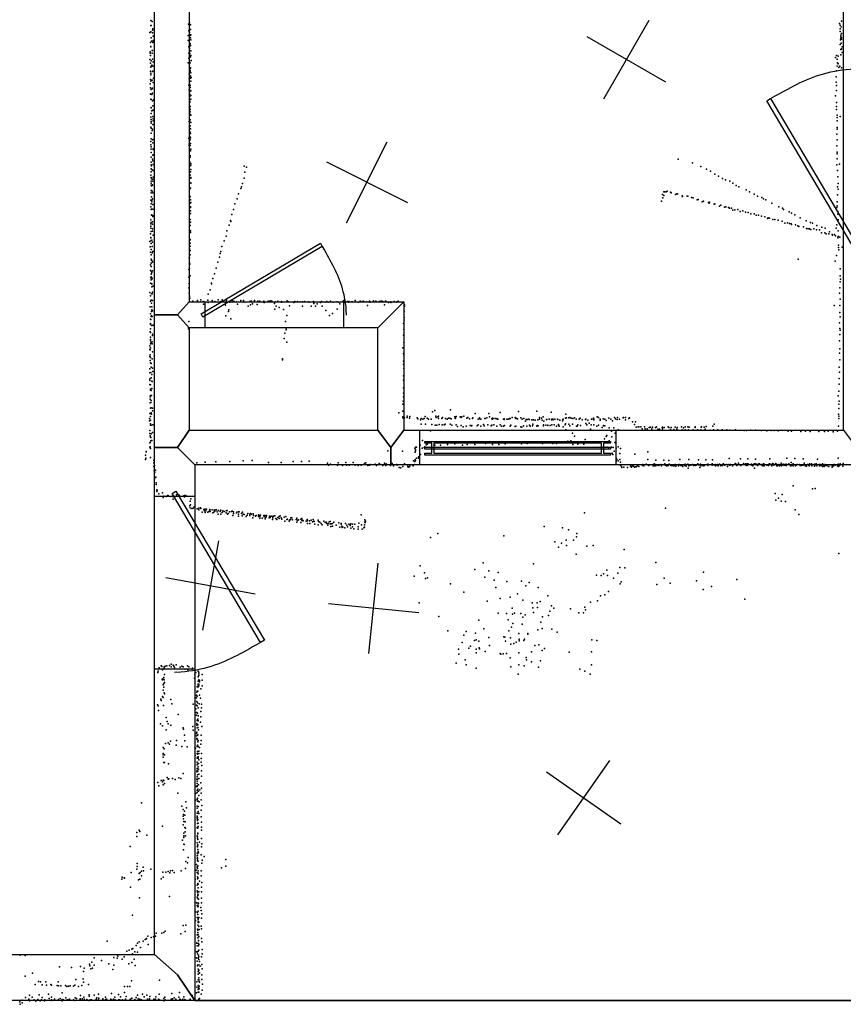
# Model space of a CAD drawing. Header units: millimetres. Extents: x -28413 to 52712, y -42191 to 56778.
# Tile 9 of 70: x -6411 to -2782, y -5255 to -915. Entities that reach past the tile are written whole.
import ezdxf

# ---------------------------------------------------------------- set-up
doc = ezdxf.new("R2010")
doc.units = ezdxf.units.MM
for name, color, linetype in [('DOORS', 7, 'Continuous'), ('HWALLS', 32, 'Continuous'), ('P', 9, 'Continuous'), ('PANOS', 10, 'Continuous'), ('ROOMS', 1, 'Continuous'), ('WALLS', 3, 'Continuous'), ('WINDOWS', 6, 'Continuous')]:
    doc.layers.add(name, color=color, linetype=linetype)

# ---------------------------------------------------------------- blocks, each defined once
blk = doc.blocks.new('1-Standard_3D')
for points in [[(-403.982, 5.64828), (253.382, 394.931), (263.573, 377.722), (-393.791, -11.5606), (-403.982, 5.64828)], [(263.573, 377.722), (275.367, 357.142), (283.15, 343.495), (290.844, 329.879), (298.429, 316.269), (305.882, 302.642), (313.184, 288.973), (320.313, 275.239), (327.249, 261.416), (333.971, 247.479), (340.456, 233.405), (346.686, 219.17), (352.638, 204.75), (358.291, 190.121), (363.626, 175.258), (368.62, 160.139), (373.253, 144.738), (377.503, 129.032), (381.351, 112.998), (384.774, 96.6102), (387.752, 79.8457), (390.265, 62.6802), (392.29, 45.0899), (393.807, 27.0508), (395.085, -0.90191)]]:
    blk.add_lwpolyline(points)
blk = doc.blocks.new('2-Double_Hung_73')
for points in [[(-584.3, 44.2), (-535, 44.2)], [(-541.4, 31.5), (-584.3, 31.5), (-584.3, 44.2)], [(-584.2, 0.9), (584.4, 0.9), (584.4, -11.8), (-584.2, -11.8), (-584.2, 0.9)], [(-541.4, -42.9), (-541.4, 31.5)], [(-535, 44.2), (533.5, 44.2)], [(527.2, 31.5), (-528.7, 31.5)], [(-528.7, 31.5), (-528.7, -42.9)], [(527.2, -42.9), (527.2, 31.5)], [(533.5, 44.2), (584.4, 44.2), (584.4, 31.5), (539.9, 31.5)], [(539.9, 31.5), (539.9, -42.9)], [(-535, -55.6), (-584.3, -55.6), (-584.3, -42.9), (-541.4, -42.9)], [(533.5, -55.6), (-535, -55.6)], [(-528.7, -42.9), (527.2, -42.9)], [(584.4, -55.6), (533.5, -55.6)], [(539.9, -42.9), (584.4, -42.9), (584.4, -55.6)]]:
    blk.add_lwpolyline(points)

msp = doc.modelspace()

# ---------------------------------------------------------------- linework, layer by layer
at = {"layer": 'DOORS'}
for points in [[(-4983.4, -2273.3), (-5593, -2273.3), (-5593, -2159), (-4983.4, -2159), (-4983.4, -2273.3)], [(-5816.6, -3777.7), (-5816.6, -3015.7), (-5638.8, -3015.7), (-5638.8, -3777.7), (-5816.6, -3777.7)]]:
    msp.add_lwpolyline(points, dxfattribs=at)
at = {"layer": 'HWALLS'}
msp.add_lwpolyline([(-228.6, -5238.8), (-5638.8, -5238.8), (-5715, -5124.4)], dxfattribs=at)
at = {"layer": 'P'}
for p in [(-5833, -919), (-5833, -940), (-5831, -941), (-5827, -922), (-5667, -935), (-5663, -934), (-5662, -927), (-5662, -938), (-5658, -937), (-2798, -931), (-2795, -939), (-2791, -946), (-2790, -921), (-5837, -971), (-5833, -968), (-5832, -994), (-5825, -961), (-5825, -972), (-5824, -955), (-5823, -987), (-5668, -985), (-5666, -964), (-5663, -955), (-5662, -971), (-5662, -981), (-5662, -985), (-5660, -985), (-5658, -958), (-5658, -995), (-5656, -982), (-2795, -955), (-2795, -967), (-2793, -983), (-2793, -991), (-2792, -998), (-2790, -976), (-2790, -993), (-5835, -1016), (-5833, -1033), (-5833, -1034), (-5830, -1010), (-5824, -1016), (-5823, -1013), (-5822, -1006), (-5668, -1006), (-5666, -1035), (-5664, -1007), (-5663, -1035), (-5659, -1019), (-5659, -1027), (-5658, -1029), (-5656, -1003), (-2795, -1024), (-2794, -1003), (-2791, -1018), (-2789, -1001), (-2786, -1034), (-5836, -1056), (-5836, -1063), (-5834, -1072), (-5827, -1050), (-5827, -1063), (-5826, -1051), (-5666, -1063), (-5665, -1084), (-5663, -1042), (-5661, -1064), (-5658, -1052), (-5658, -1073), (-5658, -1079), (-5657, -1052), (-5656, -1072), (-2816, -1081), (-2811, -1073), (-2804, -1076), (-2792, -1046), (-2792, -1069), (-2790, -1043), (-2786, -1060), (-5837, -1090), (-5834, -1107), (-5833, -1124), (-5832, -1096), (-5831, -1120), (-5829, -1115), (-5826, -1089), (-5824, -1120), (-5823, -1101), (-5668, -1105), (-5664, -1087), (-5663, -1118), (-5662, -1098), (-5659, -1105), (-5658, -1127), (-5655, -1094), (-2809, -1120), (-2808, -1089), (-2807, -1105), (-2805, -1109), (-2801, -1126), (-2797, -1119), (-2789, -1127), (-5834, -1142), (-5833, -1151), (-5833, -1158), (-5826, -1143), (-5824, -1141), (-5664, -1154), (-5663, -1134), (-5662, -1170), (-5660, -1144), (-5659, -1139), (-5658, -1129), (-5658, -1162), (-5656, -1149), (-5655, -1169), (-2813, -1167), (-2811, -1140), (-5836, -1197), (-5835, -1179), (-5834, -1215), (-5833, -1185), (-5827, -1181), (-5823, -1191), (-5821, -1173), (-5665, -1203), (-5664, -1175), (-5662, -1198), (-5662, -1202), (-5660, -1213), (-5659, -1205), (-5658, -1173), (-5657, -1186), (-2813, -1190), (-2811, -1205), (-5834, -1241), (-5834, -1243), (-5831, -1222), (-5829, -1245), (-5827, -1220), (-5825, -1217), (-5825, -1239), (-5664, -1224), (-5663, -1222), (-5662, -1241), (-5662, -1249), (-5661, -1245), (-5661, -1253), (-5660, -1230), (-5657, -1228), (-5656, -1249), (-2816, -1251), (-2811, -1227), (-5833, -1265), (-5832, -1302), (-5831, -1267), (-5826, -1272), (-5824, -1294), (-5821, -1268), (-5661, -1274), (-5661, -1278), (-5660, -1297), (-5656, -1265), (-2811, -1280), (-2811, -1298), (-5833, -1344), (-5831, -1304), (-5831, -1328), (-5829, -1316), (-5825, -1315), (-5824, -1341), (-5823, -1313), (-5663, -1309), (-5662, -1305), (-5662, -1330), (-5659, -1311), (-5659, -1321), (-5658, -1332), (-5657, -1335), (-2812, -1310), (-2809, -1335), (-2795, -1342), (-5831, -1354), (-5831, -1364), (-5831, -1371), (-5824, -1377), (-5822, -1352), (-5822, -1361), (-5822, -1377), (-5664, -1364), (-5663, -1356), (-5662, -1387), (-5660, -1382), (-5659, -1356), (-5659, -1366), (-5656, -1368), (-2809, -1346), (-2809, -1361), (-5833, -1389), (-5832, -1415), (-5831, -1393), (-5831, -1415), (-5827, -1403), (-5825, -1398), (-5663, -1412), (-5663, -1417), (-5661, -1429), (-5659, -1411), (-5658, -1396), (-5658, -1417), (-2810, -1419), (-2809, -1397), (-2808, -1390), (-5833, -1452), (-5833, -1467), (-5831, -1440), (-5831, -1475), (-5825, -1444), (-5824, -1458), (-5823, -1443), (-5666, -1437), (-5664, -1464), (-5664, -1470), (-5659, -1444), (-5659, -1469), (-5658, -1435), (-5658, -1461), (-2810, -1471), (-2808, -1445), (-5832, -1500), (-5831, -1485), (-5824, -1512), (-5823, -1484), (-5823, -1487), (-5823, -1510), (-5663, -1493), (-5660, -1515), (-5658, -1493), (-5657, -1486), (-2809, -1499), (-2808, -1506), (-5832, -1521), (-5832, -1543), (-5832, -1554), (-5830, -1559), (-5825, -1529), (-5824, -1537), (-5822, -1553), (-5662, -1523), (-5661, -1542), (-5660, -1559), (-5659, -1521), (-5656, -1549), (-5656, -1556), (-5422, -1561), (-3509, -1529), (-3446, -1546), (-3410, -1562), (-2810, -1554), (-2809, -1528), (-2799, -1551), (-5833, -1600), (-5832, -1585), (-5831, -1572), (-5827, -1577), (-5823, -1580), (-5659, -1600), (-5658, -1586), (-5657, -1575), (-5418, -1587), (-5412, -1565), (-3385, -1573), (-3367, -1583), (-3347, -1595), (-3332, -1605), (-2807, -1580), (-5832, -1627), (-5831, -1610), (-5831, -1636), (-5831, -1644), (-5830, -1616), (-5830, -1647), (-5826, -1643), (-5825, -1644), (-5824, -1618), (-5824, -1626), (-5823, -1609), (-5657, -1610), (-5657, -1613), (-5657, -1634), (-5656, -1635), (-5429, -1637), (-5421, -1613), (-3314, -1615), (-3301, -1621), (-3282, -1627), (-3268, -1636), (-3253, -1645), (-2806, -1608), (-2805, -1637), (-5831, -1668), (-5831, -1678), (-5827, -1670), (-5824, -1678), (-5662, -1665), (-5658, -1657), (-5447, -1682), (-5437, -1659), (-5433, -1652), (-3579, -1685), (-3572, -1673), (-3572, -1689), (-3568, -1673), (-3562, -1674), (-3558, -1670), (-3543, -1675), (-3540, -1678), (-3521, -1685), (-3515, -1683), (-3512, -1683), (-3492, -1691), (-3466, -1692), (-3242, -1651), (-3210, -1665), (-3195, -1673), (-3175, -1684), (-3160, -1692), (-2807, -1652), (-2807, -1687), (-2805, -1662), (-5833, -1711), (-5832, -1727), (-5830, -1695), (-5829, -1718), (-5828, -1710), (-5826, -1705), (-5824, -1730), (-5661, -1693), (-5660, -1695), (-5660, -1724), (-5658, -1709), (-5657, -1720), (-5463, -1727), (-5453, -1705), (-3582, -1714), (-3577, -1700), (-3490, -1694), (-3470, -1693), (-3469, -1693), (-3450, -1698), (-3443, -1700), (-3426, -1709), (-3421, -1708), (-3404, -1718), (-3398, -1715), (-3376, -1720), (-3372, -1724), (-3371, -1719), (-3350, -1728), (-3347, -1727), (-3322, -1733), (-3141, -1699), (-3133, -1705), (-3123, -1709), (-3097, -1724), (-2808, -1717), (-2808, -1735), (-5833, -1739), (-5831, -1751), (-5830, -1750), (-5830, -1777), (-5829, -1775), (-5824, -1750), (-5658, -1739), (-5658, -1743), (-5658, -1758), (-5658, -1769), (-5476, -1773), (-5468, -1752), (-3327, -1737), (-3305, -1741), (-3299, -1739), (-3288, -1742), (-3283, -1745), (-3274, -1746), (-3269, -1754), (-3259, -1753), (-3247, -1752), (-3236, -1760), (-3224, -1757), (-3213, -1763), (-3201, -1764), (-3189, -1771), (-3175, -1771), (-3165, -1777), (-3156, -1777), (-3065, -1740), (-3050, -1746), (-3045, -1751), (-3020, -1761), (-3010, -1768), (-2995, -1775), (-2810, -1742), (-2806, -1760), (-2806, -1772), (-5833, -1797), (-5833, -1814), (-5832, -1809), (-5826, -1806), (-5825, -1816), (-5824, -1783), (-5823, -1780), (-5663, -1808), (-5660, -1795), (-5659, -1822), (-5658, -1807), (-5488, -1821), (-5482, -1800), (-5481, -1804), (-3142, -1781), (-3128, -1784), (-3116, -1791), (-3112, -1788), (-3107, -1789), (-3092, -1796), (-3083, -1796), (-3068, -1799), (-3051, -1803), (-3040, -1812), (-3028, -1810), (-3018, -1813), (-3012, -1814), (-3010, -1817), (-2992, -1819), (-2972, -1788), (-2946, -1801), (-2926, -1809), (-2918, -1812), (-2898, -1822), (-2810, -1819), (-2805, -1797), (-5834, -1859), (-5833, -1825), (-5833, -1834), (-5831, -1848), (-5826, -1837), (-5826, -1847), (-5823, -1865), (-5662, -1841), (-5658, -1845), (-5658, -1853), (-5498, -1846), (-2982, -1823), (-2977, -1827), (-2957, -1828), (-2944, -1835), (-2936, -1836), (-2930, -1836), (-2925, -1839), (-2912, -1837), (-2900, -1841), (-2887, -1841), (-2877, -1854), (-2876, -1829), (-2863, -1854), (-2861, -1833), (-2857, -1858), (-2845, -1858), (-2843, -1850), (-2831, -1862), (-2829, -1864), (-2821, -1861), (-2813, -1833), (-2805, -1845), (-5837, -1892), (-5833, -1875), (-5833, -1877), (-5832, -1888), (-5831, -1902), (-5829, -1886), (-5826, -1895), (-5660, -1883), (-5660, -1900), (-5659, -1885), (-5510, -1890), (-5501, -1869), (-2816, -1867), (-2806, -1876), (-2804, -1870), (-2803, -1870), (-2803, -1908), (-2797, -1873), (-5836, -1916), (-5834, -1940), (-5832, -1928), (-5831, -1952), (-5827, -1914), (-5827, -1942), (-5824, -1936), (-5662, -1925), (-5660, -1913), (-5660, -1932), (-5660, -1952), (-5527, -1946), (-5525, -1937), (-5520, -1915), (-2803, -1919), (-2802, -1929), (-2787, -1917), (-5834, -1996), (-5832, -1971), (-5832, -1988), (-5830, -1975), (-5826, -1979), (-5826, -1984), (-5664, -1964), (-5663, -1987), (-5662, -1965), (-5661, -1993), (-5537, -1984), (-5531, -1962), (-2980, -1970), (-2817, -1979), (-2812, -1954), (-5834, -2020), (-5832, -2036), (-5831, -2002), (-5830, -2025), (-5828, -2031), (-5825, -2022), (-5665, -2016), (-5662, -2010), (-5552, -2035), (-5545, -2010), (-2796, -2013), (-5834, -2076), (-5833, -2052), (-5832, -2048), (-5832, -2062), (-5829, -2079), (-5829, -2081), (-5828, -2053), (-5827, -2057), (-5665, -2049), (-5664, -2078), (-5660, -2044), (-5566, -2076), (-5565, -2079), (-5559, -2056), (-2796, -2070), (-2795, -2044), (-2794, -2059), (-5838, -2117), (-5830, -2123), (-5829, -2093), (-5827, -2123), (-5825, -2116), (-5823, -2090), (-5665, -2096), (-5664, -2100), (-5664, -2120), (-5580, -2125), (-5572, -2105), (-2798, -2120), (-2797, -2096), (-5835, -2132), (-5834, -2156), (-5831, -2151), (-5830, -2164), (-5826, -2152), (-5663, -2134), (-5662, -2143), (-5661, -2142), (-5648, -2155), (-5629, -2158), (-5627, -2153), (-5614, -2159), (-5613, -2149), (-5603, -2157), (-5601, -2169), (-5600, -2159), (-5581, -2151), (-5580, -2161), (-5563, -2153), (-5551, -2157), (-5536, -2149), (-5524, -2157), (-5518, -2150), (-5506, -2160), (-5499, -2152), (-5486, -2160), (-5475, -2153), (-5467, -2156), (-5456, -2158), (-5451, -2169), (-5438, -2159), (-5437, -2152), (-5425, -2152), (-5421, -2160), (-5395, -2155), (-5389, -2156), (-5385, -2167), (-5376, -2152), (-5365, -2170), (-5361, -2155), (-5354, -2158), (-5353, -2156), (-5353, -2157), (-5335, -2155), (-5334, -2161), (-5316, -2156), (-5311, -2158), (-5309, -2155), (-5304, -2154), (-5299, -2156), (-5288, -2166), (-5284, -2159), (-5274, -2155), (-5257, -2157), (-5257, -2160), (-5232, -2154), (-5226, -2159), (-5203, -2161), (-5198, -2157), (-5186, -2157), (-5175, -2159), (-5164, -2159), (-5156, -2157), (-5139, -2158), (-5135, -2160), (-5116, -2157), (-5115, -2166), (-5114, -2161), (-5100, -2167), (-5086, -2161), (-5081, -2157), (-5065, -2160), (-5058, -2157), (-5051, -2160), (-5041, -2156), (-5029, -2160), (-5013, -2158), (-5005, -2160), (-5000, -2167), (-4986, -2155), (-4983, -2157), (-4982, -2153), (-4977, -2162), (-4966, -2157), (-4961, -2157), (-4961, -2160), (-4948, -2159), (-4944, -2158), (-4932, -2153), (-4919, -2160), (-4910, -2156), (-4907, -2157), (-4898, -2156), (-4895, -2157), (-4881, -2158), (-4870, -2156), (-4870, -2157), (-4867, -2160), (-4852, -2154), (-4842, -2155), (-4839, -2159), (-4827, -2157), (-4826, -2159), (-4819, -2155), (-4815, -2155), (-4810, -2157), (-4799, -2155), (-4798, -2155), (-4785, -2161), (-4776, -2159), (-4776, -2161), (-4776, -2161), (-4761, -2157), (-4760, -2159), (-4751, -2160), (-4747, -2158), (-4743, -2156), (-4726, -2160), (-2795, -2147), (-5836, -2180), (-5835, -2211), (-5830, -2201), (-5829, -2180), (-5829, -2193), (-5825, -2198), (-5504, -2173), (-5491, -2201), (-5489, -2194), (-5404, -2178), (-5394, -2171), (-5286, -2191), (-5280, -2178), (-5268, -2184), (-5248, -2192), (-5222, -2176), (-5165, -2177), (-5127, -2178), (-5107, -2178), (-5078, -2177), (-5062, -2197), (-5032, -2210), (-5012, -2191), (-4878, -2174), (-4804, -2172), (-4716, -2199), (-4715, -2171), (-4715, -2178), (-2822, -2175), (-2797, -2174), (-2797, -2205), (-5835, -2235), (-5835, -2254), (-5833, -2236), (-5832, -2223), (-5830, -2220), (-5827, -2223), (-5665, -2245), (-5502, -2220), (-5481, -2233), (-5239, -2245), (-5233, -2218), (-5045, -2218), (-4719, -2254), (-4716, -2227), (-4716, -2239), (-2799, -2251), (-2796, -2225), (-5836, -2290), (-5835, -2259), (-5834, -2277), (-5834, -2293), (-5829, -2263), (-5823, -2262), (-5667, -2272), (-5667, -2278), (-5242, -2296), (-5237, -2274), (-5237, -2282), (-4718, -2281), (-2797, -2276), (-2796, -2284), (-5835, -2314), (-5835, -2324), (-5835, -2331), (-5832, -2338), (-5827, -2335), (-5826, -2301), (-5825, -2307), (-5246, -2320), (-5234, -2336), (-4720, -2305), (-4718, -2338), (-2799, -2331), (-2797, -2303), (-5838, -2369), (-5837, -2353), (-5836, -2370), (-5835, -2344), (-5835, -2361), (-5827, -2344), (-5825, -2379), (-4722, -2361), (-4719, -2386), (-2799, -2384), (-2797, -2365), (-5838, -2400), (-5836, -2392), (-5836, -2417), (-5835, -2428), (-5834, -2404), (-5827, -2409), (-5253, -2409), (-5252, -2414), (-4720, -2420), (-4718, -2394), (-2797, -2414), (-5837, -2454), (-5837, -2471), (-5833, -2470), (-5831, -2431), (-5831, -2447), (-5826, -2451), (-5824, -2465), (-4719, -2435), (-4718, -2452), (-2800, -2446), (-2799, -2468), (-5838, -2498), (-5837, -2505), (-5831, -2493), (-5828, -2479), (-5828, -2508), (-5827, -2509), (-4719, -2485), (-4719, -2504), (-2800, -2497), (-5837, -2523), (-5835, -2544), (-5834, -2525), (-5834, -2548), (-5831, -2550), (-5828, -2540), (-4720, -2538), (-2801, -2552), (-2800, -2522), (-5836, -2577), (-5836, -2587), (-5836, -2603), (-5834, -2571), (-5833, -2602), (-5832, -2593), (-5830, -2572), (-4721, -2597), (-4720, -2561), (-4719, -2577), (-2804, -2573), (-2800, -2596), (-5834, -2627), (-5832, -2625), (-5825, -2627), (-5825, -2639), (-4723, -2609), (-4723, -2640), (-4592, -2643), (-4582, -2638), (-4512, -2635), (-4293, -2646), (-4213, -2642), (-4132, -2640), (-4069, -2645), (-2801, -2609), (-2801, -2628), (-5839, -2672), (-5839, -2683), (-5837, -2650), (-5834, -2664), (-5834, -2680), (-5831, -2648), (-5830, -2653), (-4740, -2648), (-4723, -2666), (-4723, -2670), (-4715, -2670), (-4704, -2663), (-4703, -2669), (-4693, -2671), (-4691, -2664), (-4660, -2670), (-4657, -2674), (-4645, -2678), (-4641, -2672), (-4634, -2676), (-4629, -2672), (-4624, -2664), (-4616, -2671), (-4609, -2676), (-4597, -2676), (-4577, -2662), (-4575, -2668), (-4569, -2665), (-4566, -2663), (-4566, -2673), (-4551, -2673), (-4547, -2669), (-4534, -2672), (-4527, -2675), (-4522, -2671), (-4515, -2671), (-4509, -2674), (-4493, -2666), (-4492, -2673), (-4490, -2671), (-4488, -2664), (-4470, -2666), (-4466, -2668), (-4462, -2666), (-4454, -2662), (-4441, -2671), (-4436, -2668), (-4429, -2674), (-4416, -2673), (-4415, -2673), (-4414, -2670), (-4404, -2650), (-4391, -2676), (-4385, -2670), (-4383, -2674), (-4379, -2676), (-4361, -2673), (-4360, -2673), (-4353, -2670), (-4344, -2651), (-4341, -2665), (-4330, -2674), (-4329, -2676), (-4328, -2671), (-4321, -2673), (-4313, -2673), (-4307, -2674), (-4305, -2676), (-4304, -2676), (-4279, -2676), (-4276, -2674), (-4276, -2677), (-4264, -2676), (-4258, -2676), (-4253, -2673), (-4251, -2674), (-4250, -2672), (-4241, -2668), (-4228, -2669), (-4226, -2670), (-4225, -2672), (-4220, -2672), (-4217, -2674), (-4203, -2670), (-4196, -2676), (-4190, -2672), (-4182, -2685), (-4179, -2677), (-4175, -2677), (-4167, -2676), (-4166, -2677), (-4154, -2678), (-4153, -2678), (-4146, -2679), (-4139, -2680), (-4128, -2678), (-4121, -2668), (-4121, -2676), (-4111, -2671), (-4109, -2680), (-4104, -2666), (-4101, -2684), (-4089, -2677), (-4088, -2677), (-4078, -2675), (-4068, -2678), (-4066, -2675), (-4061, -2676), (-4060, -2678), (-4052, -2676), (-4041, -2676), (-4040, -2677), (-4031, -2680), (-4019, -2683), (-4017, -2679), (-4016, -2675), (-4005, -2671), (-4004, -2653), (-4001, -2670), (-3991, -2670), (-3986, -2669), (-3981, -2671), (-3973, -2672), (-3966, -2670), (-3959, -2675), (-3958, -2676), (-3946, -2676), (-3941, -2671), (-3933, -2679), (-3917, -2677), (-3916, -2675), (-3908, -2680), (-3891, -2675), (-3889, -2676), (-3882, -2671), (-3881, -2675), (-3881, -2679), (-3866, -2666), (-3861, -2669), (-3853, -2676), (-3853, -2680), (-3840, -2674), (-3833, -2675), (-3826, -2681), (-3815, -2671), (-3806, -2675), (-3798, -2683), (-3790, -2669), (-3785, -2674), (-3778, -2677), (-3777, -2669), (-3768, -2675), (-3752, -2670), (-3750, -2668), (-3742, -2668), (-3741, -2678), (-3726, -2672), (-3723, -2670), (-3711, -2688), (-3698, -2688), (-2803, -2653), (-2802, -2662), (-2802, -2672), (-5837, -2726), (-5835, -2702), (-5834, -2696), (-5831, -2702), (-5826, -2734), (-5824, -2700), (-4641, -2698), (-4623, -2698), (-4601, -2727), (-4595, -2699), (-4580, -2702), (-4572, -2702), (-4563, -2699), (-4549, -2700), (-4540, -2700), (-4536, -2698), (-4514, -2698), (-4507, -2702), (-4487, -2700), (-4482, -2708), (-4466, -2703), (-4456, -2709), (-4444, -2706), (-4426, -2704), (-4420, -2705), (-4418, -2703), (-4395, -2705), (-4391, -2700), (-4379, -2706), (-4367, -2699), (-4364, -2705), (-4348, -2700), (-4334, -2705), (-4331, -2702), (-4322, -2700), (-4309, -2707), (-4294, -2701), (-4288, -2707), (-4279, -2706), (-4275, -2703), (-4249, -2706), (-4247, -2702), (-4228, -2708), (-4224, -2707), (-4203, -2709), (-4198, -2711), (-4191, -2705), (-4176, -2706), (-4164, -2702), (-4161, -2706), (-4151, -2705), (-4150, -2698), (-4132, -2706), (-4130, -2704), (-4126, -2705), (-4126, -2705), (-4103, -2705), (-4102, -2701), (-4093, -2702), (-4084, -2702), (-4083, -2704), (-4073, -2703), (-4066, -2700), (-4055, -2701), (-4045, -2706), (-4037, -2702), (-4036, -2699), (-4034, -2707), (-4016, -2710), (-4007, -2701), (-4006, -2696), (-4004, -2722), (-3991, -2697), (-3987, -2705), (-3975, -2698), (-3957, -2706), (-3955, -2706), (-3951, -2700), (-3940, -2704), (-3916, -2695), (-3912, -2700), (-3911, -2701), (-3901, -2694), (-3896, -2720), (-3892, -2701), (-3881, -2700), (-3867, -2707), (-3860, -2702), (-3844, -2712), (-3839, -2705), (-3838, -2704), (-3833, -2705), (-3813, -2714), (-3803, -2729), (-3793, -2714), (-3774, -2722), (-3702, -2699), (-3694, -2711), (-3685, -2710), (-3683, -2710), (-3674, -2709), (-3668, -2718), (-3657, -2710), (-3657, -2710), (-3654, -2718), (-3646, -2719), (-3637, -2712), (-3631, -2711), (-3625, -2719), (-3622, -2711), (-3609, -2712), (-3605, -2709), (-3599, -2720), (-3591, -2720), (-3580, -2712), (-3579, -2711), (-3578, -2719), (-3571, -2712), (-3553, -2710), (-3551, -2712), (-3543, -2721), (-3540, -2713), (-3529, -2721), (-3523, -2711), (-3515, -2720), (-3514, -2713), (-3494, -2710), (-3492, -2723), (-3486, -2714), (-3479, -2709), (-3479, -2722), (-3466, -2709), (-3464, -2722), (-3461, -2711), (-3443, -2722), (-3435, -2709), (-3434, -2712), (-3424, -2723), (-3409, -2723), (-3408, -2711), (-3407, -2710), (-3395, -2711), (-3390, -2720), (-3386, -2708), (-3369, -2724), (-3357, -2706), (-3354, -2723), (-3351, -2697), (-3334, -2722), (-3316, -2722), (-3295, -2723), (-3282, -2724), (-3256, -2722), (-3219, -2726), (-3208, -2725), (-3189, -2724), (-3169, -2724), (-3142, -2725), (-3119, -2727), (-3100, -2725), (-3087, -2725), (-3069, -2727), (-3024, -2728), (-3010, -2728), (-2969, -2730), (-2948, -2728), (-2928, -2730), (-2889, -2730), (-2864, -2730), (-2848, -2729), (-2826, -2731), (-2807, -2729), (-2803, -2707), (-5837, -2739), (-5836, -2749), (-5835, -2755), (-5833, -2756), (-5833, -2771), (-5831, -2741), (-5828, -2769), (-4636, -2769), (-3995, -2773), (-3982, -2771), (-3975, -2737), (-3966, -2751), (-3919, -2765), (-3834, -2762), (-3831, -2775), (-3827, -2752), (-3823, -2748), (-3814, -2771), (-3801, -2753), (-3787, -2737), (-5854, -2819), (-5853, -2818), (-5837, -2780), (-5837, -2799), (-5836, -2778), (-5836, -2798), (-5835, -2805), (-4788, -2815), (-4724, -2816), (-4670, -2803), (-4668, -2821), (-4666, -2810), (-4666, -2815), (-4665, -2799), (-4662, -2799), (-4646, -2791), (-4637, -2803), (-4628, -2801), (-4626, -2798), (-4619, -2789), (-4616, -2786), (-4582, -2790), (-4556, -2790), (-4525, -2787), (-4493, -2785), (-4460, -2790), (-4439, -2788), (-4405, -2788), (-4358, -2783), (-4327, -2787), (-4299, -2787), (-4272, -2784), (-4239, -2780), (-4200, -2784), (-4175, -2783), (-4143, -2779), (-4107, -2783), (-4062, -2783), (-4045, -2783), (-4026, -2779), (-3973, -2788), (-3952, -2786), (-3925, -2786), (-3822, -2799), (-3816, -2800), (-3803, -2799), (-3795, -2800), (-3791, -2817), (-3789, -2779), (-3783, -2803), (-3774, -2797), (-3764, -2805), (-3643, -2819), (-5856, -2834), (-5856, -2853), (-5855, -2848), (-5835, -2845), (-5819, -2857), (-5818, -2856), (-5547, -2864), (-5485, -2862), (-5426, -2859), (-5386, -2858), (-5205, -2863), (-5169, -2862), (-5135, -2861), (-4675, -2859), (-4670, -2862), (-4668, -2853), (-4666, -2858), (-4662, -2847), (-4654, -2842), (-4654, -2848), (-4645, -2831), (-3800, -2825), (-3797, -2832), (-3783, -2848), (-3782, -2854), (-3782, -2861), (-3779, -2854), (-3773, -2860), (-3767, -2854), (-3766, -2827), (-3700, -2830), (-3643, -2854), (-3607, -2856), (-3572, -2857), (-3550, -2858), (-3502, -2853), (-3462, -2854), (-3420, -2855), (-3388, -2855), (-3358, -2855), (-3284, -2849), (-3234, -2850), (-3202, -2851), (-3168, -2852), (-3105, -2851), (-3031, -2848), (-2995, -2849), (-2958, -2851), (-2896, -2852), (-2805, -2848), (-5819, -2868), (-5819, -2884), (-5818, -2903), (-5817, -2880), (-5812, -2901), (-5630, -2868), (-5594, -2865), (-5315, -2867), (-5258, -2866), (-5054, -2869), (-5050, -2878), (-5041, -2874), (-5010, -2878), (-5007, -2868), (-4989, -2880), (-4974, -2867), (-4970, -2879), (-4959, -2878), (-4942, -2866), (-4932, -2879), (-4920, -2880), (-4906, -2879), (-4892, -2871), (-4885, -2868), (-4876, -2880), (-4870, -2878), (-4867, -2875), (-4845, -2874), (-4839, -2880), (-4827, -2871), (-4819, -2875), (-4811, -2880), (-4803, -2869), (-4797, -2880), (-4796, -2872), (-4777, -2880), (-4771, -2875), (-4769, -2871), (-4763, -2881), (-4749, -2876), (-4748, -2879), (-4739, -2888), (-4731, -2890), (-4723, -2885), (-4715, -2873), (-4700, -2883), (-4699, -2887), (-4694, -2886), (-4691, -2883), (-4679, -2878), (-4677, -2881), (-4671, -2876), (-3764, -2865), (-3764, -2878), (-3759, -2885), (-3758, -2888), (-3748, -2887), (-3732, -2889), (-3720, -2883), (-3716, -2885), (-3715, -2887), (-3710, -2881), (-3706, -2883), (-3701, -2887), (-3698, -2886), (-3695, -2886), (-3689, -2881), (-3682, -2884), (-3667, -2879), (-3666, -2880), (-3665, -2875), (-3661, -2881), (-3651, -2874), (-3640, -2880), (-3639, -2877), (-3637, -2879), (-3619, -2882), (-3615, -2872), (-3615, -2882), (-3611, -2875), (-3608, -2882), (-3599, -2878), (-3595, -2877), (-3595, -2880), (-3585, -2875), (-3582, -2881), (-3582, -2882), (-3568, -2872), (-3567, -2875), (-3567, -2879), (-3560, -2881), (-3558, -2881), (-3554, -2880), (-3549, -2874), (-3541, -2880), (-3539, -2880), (-3532, -2882), (-3528, -2880), (-3527, -2881), (-3522, -2876), (-3519, -2883), (-3518, -2879), (-3508, -2881), (-3505, -2876), (-3499, -2880), (-3497, -2880), (-3490, -2881), (-3489, -2885), (-3480, -2880), (-3478, -2874), (-3474, -2883), (-3467, -2874), (-3465, -2891), (-3462, -2879), (-3462, -2880), (-3462, -2882), (-3455, -2878), (-3453, -2879), (-3446, -2876), (-3442, -2880), (-3434, -2878), (-3434, -2880), (-3430, -2878), (-3423, -2873), (-3422, -2876), (-3419, -2877), (-3414, -2888), (-3412, -2879), (-3411, -2874), (-3410, -2881), (-3404, -2877), (-3399, -2882), (-3398, -2879), (-3393, -2880), (-3379, -2876), (-3378, -2874), (-3378, -2880), (-3376, -2876), (-3360, -2873), (-3359, -2878), (-3359, -2878), (-3356, -2877), (-3350, -2877), (-3346, -2875), (-3345, -2881), (-3337, -2878), (-3336, -2875), (-3333, -2881), (-3327, -2874), (-3322, -2881), (-3321, -2880), (-3315, -2875), (-3314, -2880), (-3309, -2873), (-3303, -2879), (-3295, -2875), (-3292, -2884), (-3286, -2876), (-3283, -2879), (-3280, -2878), (-3278, -2876), (-3270, -2882), (-3258, -2871), (-3256, -2876), (-3254, -2874), (-3251, -2880), (-3243, -2870), (-3238, -2877), (-3234, -2877), (-3233, -2880), (-3221, -2871), (-3212, -2872), (-3211, -2875), (-3209, -2880), (-3207, -2872), (-3204, -2879), (-3202, -2872), (-3200, -2874), (-3186, -2874), (-3185, -2878), (-3181, -2881), (-3180, -2881), (-3174, -2873), (-3173, -2892), (-3167, -2873), (-3165, -2875), (-3160, -2879), (-3160, -2880), (-3159, -2876), (-3154, -2872), (-3151, -2873), (-3140, -2876), (-3139, -2880), (-3139, -2880), (-3135, -2882), (-3134, -2873), (-3132, -2872), (-3130, -2881), (-3118, -2878), (-3113, -2879), (-3111, -2880), (-3108, -2873), (-3105, -2872), (-3097, -2881), (-3096, -2875), (-3093, -2871), (-3091, -2872), (-3088, -2879), (-3081, -2871), (-3076, -2874), (-3075, -2882), (-3072, -2878), (-3072, -2882), (-3066, -2876), (-3063, -2882), (-3060, -2879), (-3055, -2870), (-3054, -2882), (-3048, -2877), (-3047, -2874), (-3044, -2878), (-3040, -2875), (-3039, -2879), (-3034, -2880), (-3033, -2874), (-3021, -2872), (-3015, -2881), (-3013, -2878), (-3013, -2881), (-3011, -2866), (-3010, -2878), (-3006, -2876), (-3003, -2872), (-3002, -2881), (-2992, -2880), (-2992, -2881), (-2989, -2878), (-2985, -2876), (-2976, -2875), (-2972, -2880), (-2971, -2880), (-2968, -2880), (-2961, -2879), (-2958, -2878), (-2954, -2869), (-2950, -2882), (-2944, -2883), (-2940, -2876), (-2935, -2879), (-2932, -2882), (-2931, -2874), (-2930, -2872), (-2922, -2872), (-2921, -2882), (-2919, -2877), (-2908, -2874), (-2908, -2876), (-2908, -2883), (-2901, -2873), (-2901, -2879), (-2900, -2874), (-2898, -2882), (-2888, -2875), (-2887, -2882), (-2883, -2875), (-2881, -2880), (-2877, -2879), (-2874, -2872), (-2874, -2884), (-2868, -2878), (-2866, -2884), (-2865, -2879), (-2863, -2875), (-2860, -2880), (-2853, -2882), (-2845, -2884), (-2840, -2877), (-2831, -2887), (-2830, -2881), (-2826, -2881), (-2825, -2882), (-2822, -2876), (-2817, -2878), (-2809, -2877), (-2807, -2881), (-2804, -2874), (-2804, -2885), (-2801, -2877), (-2800, -2881), (-2795, -2873), (-2794, -2877), (-2783, -2883), (-2782, -2871), (-5817, -2930), (-5817, -2939), (-5816, -2910), (-5816, -2934), (-5811, -2932), (-5810, -2957), (-5810, -2963), (-5806, -2987), (-5806, -2994), (-5805, -2989), (-3002, -2970), (-2917, -2983), (-2905, -2981), (-5797, -3005), (-5782, -3000), (-5779, -3021), (-5775, -3015), (-5765, -3017), (-5759, -3012), (-5757, -3012), (-5745, -3017), (-5736, -3016), (-5735, -3029), (-5733, -3017), (-5726, -3017), (-5720, -3009), (-5708, -3010), (-5688, -3014), (-5685, -3012), (-5684, -3018), (-5681, -3013), (-5679, -3012), (-5660, -3037), (-5657, -3027), (-3082, -3003), (-3079, -3032), (-3067, -3024), (-3055, -3037), (-3051, -3008), (-5661, -3057), (-5660, -3066), (-5658, -3053), (-5652, -3069), (-5646, -3068), (-5642, -3062), (-5628, -3071), (-5622, -3076), (-5621, -3068), (-5614, -3066), (-5612, -3070), (-5600, -3074), (-5598, -3073), (-5596, -3080), (-5594, -3073), (-5590, -3080), (-5588, -3073), (-5573, -3074), (-5573, -3078), (-5562, -3075), (-5554, -3077), (-5551, -3081), (-5549, -3076), (-5544, -3076), (-5535, -3078), (-5525, -3077), (-5516, -3080), (-5501, -3080), (-5501, -3080), (-5496, -3078), (-5475, -3081), (-3565, -3068), (-3037, -3039), (-2994, -3075), (-5607, -3085), (-5593, -3087), (-5582, -3086), (-5578, -3082), (-5572, -3082), (-5560, -3089), (-5555, -3085), (-5540, -3084), (-5536, -3095), (-5528, -3083), (-5524, -3094), (-5518, -3087), (-5510, -3082), (-5501, -3088), (-5495, -3095), (-5492, -3091), (-5486, -3084), (-5477, -3082), (-5472, -3100), (-5469, -3084), (-5468, -3091), (-5456, -3089), (-5454, -3086), (-5447, -3084), (-5447, -3094), (-5447, -3103), (-5443, -3084), (-5434, -3092), (-5431, -3102), (-5429, -3086), (-5426, -3095), (-5421, -3096), (-5413, -3104), (-5408, -3099), (-5406, -3091), (-5397, -3095), (-5396, -3100), (-5393, -3092), (-5389, -3095), (-5384, -3111), (-5382, -3093), (-5380, -3101), (-5372, -3103), (-5369, -3100), (-5359, -3097), (-5358, -3099), (-5358, -3104), (-5355, -3099), (-5353, -3105), (-5353, -3112), (-5349, -3099), (-5342, -3112), (-5335, -3100), (-5333, -3106), (-5329, -3101), (-5329, -3115), (-5326, -3109), (-5325, -3105), (-5323, -3101), (-5312, -3110), (-5310, -3103), (-5307, -3109), (-5303, -3103), (-5297, -3105), (-5297, -3118), (-5296, -3110), (-5292, -3103), (-5287, -3102), (-5282, -3113), (-5277, -3118), (-5274, -3109), (-5268, -3113), (-5267, -3104), (-5263, -3102), (-5259, -3110), (-5255, -3117), (-5246, -3107), (-5238, -3105), (-5234, -3118), (-5231, -3116), (-5222, -3122), (-5220, -3119), (-5218, -3118), (-5216, -3110), (-5211, -3111), (-5208, -3119), (-5192, -3118), (-5190, -3112), (-5186, -3121), (-5186, -3122), (-5182, -3120), (-5172, -3117), (-5168, -3123), (-5167, -3114), (-5165, -3121), (-5162, -3124), (-5144, -3118), (-5143, -3121), (-5134, -3124), (-5127, -3121), (-5118, -3118), (-5096, -3121), (-4906, -3097), (-4890, -3119), (-3922, -3089), (-2978, -3096), (-5242, -3125), (-5223, -3126), (-5190, -3130), (-5172, -3131), (-5148, -3126), (-5145, -3126), (-5142, -3136), (-5133, -3136), (-5121, -3128), (-5114, -3125), (-5113, -3127), (-5110, -3139), (-5095, -3141), (-5094, -3127), (-5088, -3129), (-5082, -3136), (-5078, -3142), (-5071, -3125), (-5065, -3131), (-5060, -3130), (-5057, -3136), (-5053, -3143), (-5052, -3135), (-5047, -3128), (-5042, -3127), (-5042, -3137), (-5040, -3149), (-5038, -3137), (-5032, -3136), (-5032, -3148), (-5027, -3130), (-5016, -3143), (-5004, -3132), (-5000, -3151), (-4994, -3135), (-4994, -3138), (-4992, -3147), (-4990, -3153), (-4987, -3152), (-4978, -3154), (-4975, -3135), (-4969, -3143), (-4967, -3150), (-4960, -3139), (-4955, -3141), (-4955, -3144), (-4952, -3137), (-4951, -3156), (-4944, -3138), (-4944, -3150), (-4938, -3159), (-4934, -3138), (-4919, -3150), (-4919, -3160), (-4916, -3134), (-4905, -3141), (-4901, -3160), (-4895, -3155), (-4892, -3141), (-4892, -3152), (-4890, -3130), (-4890, -3130), (-4889, -3131), (-4887, -3126), (-4099, -3149), (-4019, -3154), (-3992, -3163), (-4600, -3197), (-4568, -3180), (-4278, -3190), (-4003, -3209), (-3970, -3209), (-3957, -3195), (-3956, -3179), (-4052, -3216), (-4036, -3240), (-4023, -3222), (-4001, -3233), (-3912, -3235), (-3884, -3233), (-3747, -3250), (-3959, -3271), (-2801, -3268), (-4646, -3322), (-4405, -3339), (-4369, -3309), (-4147, -3314), (-3824, -3341), (-3766, -3329), (-3744, -3331), (-3608, -3307), (-4672, -3368), (-4627, -3353), (-4623, -3378), (-4614, -3375), (-4361, -3372), (-4343, -3344), (-4320, -3385), (-4302, -3351), (-3869, -3364), (-3848, -3365), (-3839, -3358), (-3820, -3365), (-3794, -3376), (-3775, -3354), (-3571, -3376), (-3397, -3350), (-3251, -3382), (-4512, -3402), (-4313, -3417), (-4264, -3391), (-4200, -3390), (-4181, -3410), (-4166, -3396), (-4126, -3418), (-3765, -3402), (-3761, -3392), (-3603, -3405), (-3545, -3398), (-3428, -3388), (-3399, -3426), (-3363, -3413), (-4454, -3438), (-4293, -3466), (-4249, -3461), (-4217, -3445), (-4083, -3454), (-3851, -3454), (-3832, -3450), (-3816, -3436), (-3216, -3469), (-4650, -3485), (-4351, -3478), (-4241, -3509), (-4193, -3473), (-4152, -3486), (-4149, -3507), (-4131, -3485), (-4129, -3506), (-4117, -3479), (-4068, -3498), (-4057, -3509), (-3984, -3511), (-3920, -3504), (-3895, -3482), (-3864, -3477), (-4564, -3545), (-4303, -3531), (-4265, -3533), (-4239, -3535), (-4231, -3531), (-4203, -3532), (-4194, -3549), (-4183, -3538), (-4146, -3528), (-4107, -3547), (-4081, -3541), (-4075, -3522), (-3947, -3530), (-3927, -3529), (-3918, -3516), (-4387, -3561), (-4365, -3600), (-4258, -3560), (-4244, -3593), (-4238, -3577), (-4197, -3580), (-4114, -3571), (-4108, -3599), (-4066, -3601), (-4524, -3608), (-4453, -3628), (-4443, -3612), (-4403, -3619), (-4343, -3638), (-4277, -3635), (-4273, -3637), (-4256, -3609), (-4248, -3640), (-4211, -3620), (-4186, -3645), (-4172, -3620), (-4171, -3624), (-4128, -3604), (-4042, -3614), (-4461, -3660), (-4432, -3685), (-4424, -3677), (-4407, -3651), (-4399, -3649), (-4399, -3689), (-4387, -3654), (-4386, -3684), (-4384, -3688), (-4341, -3674), (-4270, -3654), (-4247, -3667), (-4233, -3664), (-4223, -3658), (-4210, -3646), (-4210, -3653), (-4189, -3651), (-4141, -3674), (-4123, -3670), (-4098, -3686), (-3889, -3648), (-3868, -3652), (-4477, -3690), (-4476, -3711), (-4399, -3705), (-4359, -3700), (-4293, -3708), (-4291, -3712), (-4280, -3710), (-4265, -3708), (-4250, -3727), (-4211, -3706), (-4179, -3726), (-4156, -3702), (-4108, -3696), (-3989, -3703), (-3891, -3702), (-5796, -3772), (-5788, -3763), (-5785, -3766), (-5774, -3767), (-5774, -3773), (-5769, -3765), (-5762, -3763), (-5750, -3761), (-5744, -3755), (-5744, -3768), (-5734, -3760), (-5732, -3764), (-5728, -3770), (-5721, -3759), (-5703, -3769), (-5696, -3764), (-5690, -3768), (-5671, -3763), (-5665, -3767), (-5649, -3774), (-4487, -3751), (-4448, -3736), (-4443, -3758), (-4399, -3774), (-4247, -3768), (-4211, -3759), (-4188, -3763), (-4178, -3736), (-4155, -3745), (-4125, -3769), (-4116, -3741), (-3891, -3758), (-5802, -3793), (-5801, -3787), (-5782, -3780), (-5775, -3815), (-5773, -3801), (-5682, -3777), (-5670, -3780), (-5651, -3778), (-5640, -3818), (-5639, -3799), (-5635, -3792), (-5625, -3811), (-5624, -3787), (-5622, -3791), (-5622, -3805), (-5621, -3798), (-5606, -3801), (-4215, -3799), (-3943, -3778), (-3921, -3787), (-3897, -3799), (-5783, -3822), (-5781, -3825), (-5780, -3820), (-5779, -3847), (-5775, -3841), (-5775, -3857), (-5774, -3825), (-5772, -3836), (-5628, -3855), (-5625, -3830), (-5625, -3844), (-5624, -3848), (-5624, -3855), (-5622, -3824), (-5622, -3844), (-5621, -3851), (-5619, -3828), (-5618, -3833), (-5606, -3826), (-5606, -3851), (-5782, -3898), (-5779, -3870), (-5779, -3902), (-5774, -3882), (-5773, -3886), (-5633, -3904), (-5632, -3904), (-5631, -3892), (-5630, -3879), (-5630, -3895), (-5629, -3875), (-5629, -3897), (-5626, -3874), (-5619, -3893), (-5614, -3905), (-5612, -3865), (-5804, -3935), (-5800, -3940), (-5789, -3910), (-5787, -3916), (-5777, -3938), (-5745, -3912), (-5740, -3930), (-5647, -3932), (-5632, -3937), (-5630, -3920), (-5629, -3940), (-5627, -3926), (-5625, -3948), (-5620, -3930), (-5610, -3932), (-5610, -3948), (-5799, -3960), (-5766, -3991), (-5713, -3978), (-5635, -3953), (-5631, -3968), (-5631, -3980), (-5627, -3971), (-5627, -3972), (-5625, -3983), (-5612, -3964), (-5612, -3988), (-5790, -4018), (-5781, -4028), (-5761, -4008), (-5757, -4018), (-5745, -4025), (-5648, -4031), (-5630, -4017), (-5630, -4024), (-5629, -4004), (-5628, -4023), (-5627, -4000), (-5627, -4036), (-5626, -3998), (-5626, -4023), (-5626, -4035), (-5624, -4005), (-5614, -4011), (-5608, -4030), (-5765, -4045), (-5690, -4037), (-5689, -4042), (-5684, -4068), (-5647, -4046), (-5632, -4072), (-5631, -4061), (-5630, -4055), (-5629, -4037), (-5627, -4068), (-5626, -4067), (-5623, -4045), (-5611, -4068), (-5779, -4123), (-5768, -4106), (-5756, -4102), (-5751, -4108), (-5746, -4095), (-5721, -4113), (-5720, -4092), (-5696, -4118), (-5683, -4094), (-5673, -4120), (-5630, -4083), (-5629, -4085), (-5628, -4088), (-5628, -4119), (-5627, -4113), (-5626, -4098), (-5625, -4092), (-5625, -4119), (-5618, -4123), (-5612, -4108), (-5611, -4092), (-5779, -4155), (-5778, -4149), (-5778, -4166), (-5774, -4129), (-5774, -4129), (-5773, -4155), (-5637, -4158), (-5636, -4126), (-5628, -4149), (-5627, -4140), (-5627, -4152), (-5627, -4165), (-5625, -4164), (-5622, -4139), (-5622, -4150), (-5609, -4149), (-5776, -4189), (-5772, -4189), (-5755, -4195), (-5629, -4200), (-5628, -4170), (-5628, -4188), (-5627, -4197), (-5625, -4208), (-5624, -4170), (-5623, -4193), (-5622, -4177), (-5611, -4172), (-5611, -4187), (-5608, -4203), (-5691, -4238), (-5630, -4230), (-5628, -4216), (-5628, -4224), (-5628, -4253), (-5627, -4243), (-5626, -4228), (-5623, -4218), (-5621, -4241), (-5610, -4226), (-5610, -4249), (-5802, -4277), (-5797, -4292), (-5787, -4268), (-5782, -4275), (-5779, -4288), (-5778, -4267), (-5776, -4269), (-5772, -4281), (-5761, -4255), (-5757, -4263), (-5754, -4261), (-5737, -4260), (-5726, -4264), (-5709, -4257), (-5701, -4260), (-5633, -4295), (-5630, -4262), (-5629, -4271), (-5629, -4292), (-5628, -4263), (-5628, -4281), (-5628, -4295), (-5627, -4262), (-5623, -4288), (-5622, -4260), (-5613, -4278), (-5714, -4325), (-5634, -4326), (-5629, -4322), (-5628, -4313), (-5626, -4307), (-5623, -4315), (-5622, -4334), (-5617, -4310), (-5611, -4324), (-5609, -4302), (-5874, -4367), (-5696, -4381), (-5678, -4363), (-5636, -4355), (-5629, -4352), (-5629, -4382), (-5627, -4346), (-5627, -4359), (-5624, -4360), (-5624, -4383), (-5620, -4362), (-5611, -4354), (-5608, -4378), (-5690, -4397), (-5690, -4425), (-5689, -4419), (-5685, -4403), (-5683, -4421), (-5676, -4389), (-5628, -4391), (-5628, -4391), (-5628, -4412), (-5628, -4426), (-5626, -4412), (-5624, -4405), (-5624, -4412), (-5622, -4414), (-5611, -4399), (-5782, -4470), (-5691, -4464), (-5689, -4438), (-5688, -4449), (-5681, -4450), (-5628, -4432), (-5628, -4438), (-5627, -4432), (-5627, -4445), (-5627, -4458), (-5626, -4440), (-5626, -4441), (-5625, -4457), (-5611, -4429), (-5610, -4452), (-5895, -4498), (-5884, -4488), (-5881, -4493), (-5851, -4509), (-5687, -4500), (-5687, -4513), (-5683, -4476), (-5681, -4494), (-5680, -4479), (-5680, -4512), (-5628, -4476), (-5628, -4512), (-5627, -4479), (-5626, -4477), (-5626, -4501), (-5626, -4504), (-5624, -4471), (-5610, -4488), (-5609, -4474), (-5895, -4515), (-5693, -4532), (-5688, -4519), (-5688, -4549), (-5686, -4551), (-5628, -4543), (-5627, -4516), (-5627, -4522), (-5627, -4557), (-5626, -4528), (-5626, -4552), (-5618, -4541), (-5610, -4524), (-5608, -4547), (-5924, -4559), (-5689, -4574), (-5628, -4589), (-5627, -4559), (-5627, -4561), (-5627, -4598), (-5626, -4573), (-5625, -4582), (-5623, -4587), (-5611, -4596), (-5609, -4561), (-5893, -4635), (-5679, -4625), (-5671, -4631), (-5668, -4608), (-5631, -4638), (-5628, -4601), (-5628, -4611), (-5627, -4610), (-5627, -4612), (-5627, -4619), (-5627, -4623), (-5626, -4644), (-5625, -4624), (-5608, -4633), (-5607, -4619), (-5598, -4604), (-5503, -4616), (-5920, -4674), (-5895, -4659), (-5893, -4647), (-5884, -4679), (-5880, -4674), (-5874, -4668), (-5867, -4650), (-5865, -4666), (-5833, -4659), (-5780, -4672), (-5767, -4673), (-5757, -4670), (-5749, -4675), (-5746, -4667), (-5738, -4665), (-5730, -4674), (-5699, -4666), (-5680, -4656), (-5633, -4664), (-5629, -4651), (-5628, -4674), (-5627, -4648), (-5627, -4657), (-5626, -4676), (-5625, -4667), (-5624, -4680), (-5611, -4667), (-5521, -4653), (-5503, -4646), (-5960, -4703), (-5959, -4695), (-5951, -4697), (-5949, -4699), (-5887, -4707), (-5881, -4703), (-5874, -4688), (-5787, -4702), (-5779, -4695), (-5637, -4703), (-5628, -4730), (-5627, -4693), (-5627, -4702), (-5626, -4698), (-5626, -4700), (-5626, -4723), (-5625, -4725), (-5618, -4712), (-5611, -4689), (-5608, -4718), (-5922, -4739), (-5628, -4755), (-5627, -4757), (-5627, -4761), (-5626, -4770), (-5625, -4773), (-5624, -4742), (-5621, -4759), (-5610, -4738), (-5610, -4759), (-5883, -4786), (-5751, -4780), (-5632, -4807), (-5629, -4783), (-5627, -4786), (-5626, -4776), (-5626, -4808), (-5624, -4790), (-5623, -4791), (-5623, -4810), (-5609, -4787), (-5609, -4807), (-5634, -4847), (-5629, -4820), (-5627, -4851), (-5626, -4818), (-5626, -4825), (-5626, -4859), (-5624, -4824), (-5624, -4844), (-5612, -4828), (-5611, -4841), (-5608, -4856), (-5914, -4862), (-5636, -4886), (-5628, -4873), (-5625, -4879), (-5625, -4895), (-5624, -4878), (-5624, -4889), (-5622, -4873), (-5622, -4893), (-5609, -4876), (-5810, -4942), (-5785, -4941), (-5776, -4938), (-5770, -4932), (-5700, -4944), (-5691, -4908), (-5682, -4934), (-5679, -4906), (-5627, -4924), (-5626, -4906), (-5626, -4928), (-5626, -4939), (-5624, -4947), (-5622, -4912), (-5620, -4925), (-5611, -4910), (-5610, -4923), (-6026, -4977), (-5892, -4986), (-5884, -4979), (-5867, -4976), (-5858, -4970), (-5855, -4968), (-5852, -4965), (-5846, -4954), (-5845, -4991), (-5831, -4961), (-5821, -4957), (-5817, -4953), (-5812, -4955), (-5630, -4984), (-5630, -4986), (-5628, -4949), (-5626, -4962), (-5624, -4949), (-5623, -4974), (-5623, -4975), (-5623, -4987), (-5622, -4956), (-5622, -4991), (-5609, -4965), (-5608, -4979), (-5939, -5021), (-5929, -5016), (-5917, -5012), (-5914, -5033), (-5912, -5009), (-5904, -5023), (-5898, -4996), (-5892, -5025), (-5878, -5004), (-5631, -5024), (-5629, -4997), (-5627, -5024), (-5627, -5032), (-5624, -5021), (-5623, -4997), (-5621, -5017), (-5607, -5013), (-5607, -5032), (-6408, -5038), (-6387, -5040), (-6103, -5078), (-6093, -5069), (-6083, -5050), (-6051, -5062), (-6018, -5077), (-5996, -5048), (-5981, -5052), (-5978, -5043), (-5959, -5056), (-5951, -5045), (-5930, -5077), (-5916, -5070), (-5906, -5056), (-5632, -5050), (-5628, -5065), (-5625, -5051), (-5623, -5039), (-5622, -5045), (-5622, -5057), (-5619, -5066), (-5609, -5046), (-6355, -5117), (-6236, -5090), (-6183, -5093), (-6143, -5088), (-6129, -5111), (-6126, -5095), (-6102, -5086), (-6097, -5099), (-6090, -5096), (-6083, -5082), (-6000, -5102), (-5996, -5082), (-5902, -5084), (-5627, -5082), (-5627, -5086), (-5625, -5100), (-5625, -5110), (-5623, -5102), (-5622, -5106), (-5621, -5081), (-5619, -5116), (-5619, -5118), (-5616, -5087), (-5608, -5079), (-5607, -5099), (-6387, -5131), (-6328, -5154), (-6319, -5156), (-6296, -5156), (-6241, -5156), (-6163, -5146), (-6131, -5142), (-6130, -5157), (-5918, -5151), (-5795, -5149), (-5630, -5156), (-5625, -5122), (-5625, -5147), (-5621, -5139), (-5621, -5147), (-5620, -5154), (-5619, -5158), (-5608, -5125), (-5608, -5145), (-6343, -5168), (-6312, -5169), (-6292, -5170), (-6274, -5167), (-6271, -5171), (-6246, -5172), (-6240, -5174), (-6230, -5174), (-6224, -5205), (-6209, -5172), (-6203, -5176), (-6196, -5175), (-6189, -5173), (-6174, -5175), (-6168, -5170), (-6152, -5176), (-6137, -5172), (-6107, -5167), (-6006, -5207), (-5949, -5177), (-5949, -5203), (-5935, -5177), (-5925, -5177), (-5741, -5207), (-5707, -5203), (-5632, -5204), (-5630, -5180), (-5625, -5190), (-5625, -5201), (-5624, -5172), (-5623, -5182), (-5622, -5202), (-5621, -5173), (-5620, -5177), (-5620, -5187), (-5607, -5192), (-5605, -5166), (-6410, -5244), (-6400, -5237), (-6400, -5249), (-6385, -5225), (-6371, -5233), (-6370, -5236), (-6368, -5214), (-6368, -5239), (-6356, -5223), (-6347, -5235), (-6340, -5241), (-6331, -5234), (-6325, -5213), (-6321, -5239), (-6315, -5236), (-6311, -5225), (-6301, -5240), (-6300, -5236), (-6284, -5210), (-6281, -5230), (-6272, -5238), (-6270, -5223), (-6270, -5236), (-6257, -5233), (-6240, -5234), (-6239, -5237), (-6233, -5229), (-6224, -5239), (-6223, -5234), (-6218, -5236), (-6207, -5227), (-6202, -5235), (-6198, -5236), (-6192, -5233), (-6173, -5235), (-6168, -5238), (-6167, -5226), (-6161, -5230), (-6144, -5231), (-6144, -5235), (-6143, -5216), (-6135, -5231), (-6128, -5223), (-6126, -5232), (-6115, -5234), (-6106, -5238), (-6104, -5213), (-6104, -5219), (-6100, -5235), (-6095, -5235), (-6082, -5215), (-6074, -5233), (-6071, -5226), (-6064, -5211), (-6064, -5236), (-6062, -5228), (-6045, -5231), (-6045, -5235), (-6032, -5223), (-6032, -5234), (-6028, -5233), (-6025, -5237), (-6009, -5232), (-6005, -5237), (-5998, -5233), (-5992, -5223), (-5990, -5235), (-5976, -5212), (-5974, -5235), (-5969, -5235), (-5966, -5222), (-5958, -5235), (-5945, -5232), (-5944, -5234), (-5941, -5221), (-5927, -5237), (-5923, -5233), (-5917, -5228), (-5903, -5234), (-5903, -5235), (-5897, -5225), (-5891, -5215), (-5889, -5231), (-5881, -5233), (-5874, -5236), (-5870, -5210), (-5862, -5222), (-5851, -5214), (-5848, -5233), (-5839, -5231), (-5839, -5234), (-5838, -5220), (-5819, -5233), (-5817, -5236), (-5813, -5232), (-5811, -5222), (-5799, -5233), (-5796, -5210), (-5795, -5235), (-5776, -5229), (-5775, -5239), (-5771, -5224), (-5769, -5236), (-5744, -5232), (-5737, -5231), (-5737, -5237), (-5730, -5227), (-5722, -5232), (-5709, -5224), (-5705, -5233), (-5702, -5234), (-5692, -5232), (-5687, -5222), (-5683, -5234), (-5660, -5233), (-5651, -5216), (-5651, -5221), (-5621, -5232), (-5619, -5230), (-5611, -5210), (-6408, -5255)]:
    msp.add_point(p, dxfattribs=at)
at = {"layer": 'PANOS'}
for points in [[(-3837, -1263.4), (-3637.8, -916.5)], [(-3564, -1189.5), (-3910.9, -990.4)], [(-4970.6, -1809.9), (-4790.8, -1452.6)], [(-5059.3, -1541.3), (-4702, -1721.1)], [(-5534.5, -3212.7), (-5605.6, -3606.4)], [(-4871.8, -3708.6), (-4831.6, -3310.6)], [(-5766.8, -3374), (-5373.2, -3445.1)], [(-4652.7, -3529.7), (-5050.7, -3489.5)], [(-3811.5, -4180.5), (-4040.6, -4508.3)], [(-4090, -4229.8), (-3762.1, -4459)]]:
    msp.add_lwpolyline(points, dxfattribs=at)
at = {"layer": 'ROOMS'}
for points in [[(-5816.6, -2800.3), (-5816.6, -2216.2), (-5816.6, 1619.2), (-14801.9, 1619.2), (-14801.9, -5035.6), (-5816.6, -5035.6), (-5816.6, -2800.3)], [(-5664.2, 1619.2), (-5664.2, -2159), (-4718.1, -2159), (-4718.1, -2724.2), (-2781.3, -2724.2), (-2781.3, -488.9), (-2781.3, 1619.2), (-5664.2, 1619.2)], [(-5664.2, -2724.2), (-4832.4, -2724.2), (-4832.4, -2273.3), (-5664.2, -2273.3), (-5664.2, -2724.2)], [(-4775.2, -2876.6), (-5638.8, -2876.6), (-5638.8, -5238.8), (-228.6, -5238.8), (-228.6, -4254.5), (-469.9, -4254.5), (-469.9, -2876.6), (-2724.2, -2876.6), (-4775.2, -2876.6)]]:
    msp.add_lwpolyline(points, close=True, dxfattribs=at)
at = {"layer": 'WALLS'}
for points in [[(-5816.6, -2216.2), (-5816.6, 1619.2), (-5715, 1695.5), (-5664.2, 1619.2), (-5664.2, -2159), (-5715, -2216.2), (-5816.6, -2216.2)], [(-4832.4, -2273.3), (-5664.2, -2273.3), (-5715, -2216.2), (-5664.2, -2159), (-4718.1, -2159), (-4775.2, -2216.2), (-4832.4, -2273.3)], [(-4832.4, -2724.2), (-4832.4, -2273.3), (-4775.2, -2216.2), (-4718.1, -2159), (-4718.1, -2724.2), (-4775.2, -2800.3), (-4832.4, -2724.2)], [(-5816.6, -2800.3), (-5816.6, -2216.2), (-5715, -2216.2), (-5664.2, -2273.3), (-5664.2, -2724.2), (-5715, -2800.3), (-5816.6, -2800.3)], [(-5664.2, -2724.2), (-4832.4, -2724.2), (-4775.2, -2800.3), (-4775.2, -2876.6), (-5638.8, -2876.6), (-5715, -2800.3), (-5664.2, -2724.2)], [(-4718.1, -2724.2), (-2781.3, -2724.2), (-2724.2, -2800.3), (-2724.2, -2876.6), (-4775.2, -2876.6), (-4775.2, -2800.3), (-4718.1, -2724.2)], [(-5816.6, -5035.6), (-5816.6, -2800.3), (-5715, -2800.3), (-5638.8, -2876.6), (-5638.8, -5238.8), (-5715, -5124.4), (-5816.6, -5035.6)], [(-14801.9, -5035.6), (-5816.6, -5035.6), (-5715, -5124.4), (-5638.8, -5238.8), (-14954.2, -5238.8), (-14878, -5124.4), (-14801.9, -5035.6)]]:
    msp.add_lwpolyline(points, dxfattribs=at)
at = {"layer": 'WINDOWS'}
msp.add_lwpolyline([(-4648.1, -2724.2), (-3784.5, -2724.2), (-3784.5, -2876.6), (-4648.1, -2876.6), (-4648.1, -2724.2)], dxfattribs=at)

# ---------------------------------------------------------------- block references
at = {"layer": 'DOORS', "rotation": 90}
msp.add_blockref('1-Standard_3D', (-2724.1, -1526.2), dxfattribs=at)
at = {"layer": 'DOORS'}
for p, xscale, yscale, rotation in [((-5288.2, -2216.2), -0.8, -0.8, 180), ((-5727.7, -3396.7), -1, -1, 90)]:
    msp.add_blockref('1-Standard_3D', p, dxfattribs=dict(at, xscale=xscale, yscale=yscale, rotation=rotation))
at = {"layer": 'WINDOWS', "xscale": 0.7, "yscale": 0.6}
msp.add_blockref('2-Double_Hung_73', (-4216.3, -2800.3), dxfattribs=at)

doc.saveas('drawing.dxf')
